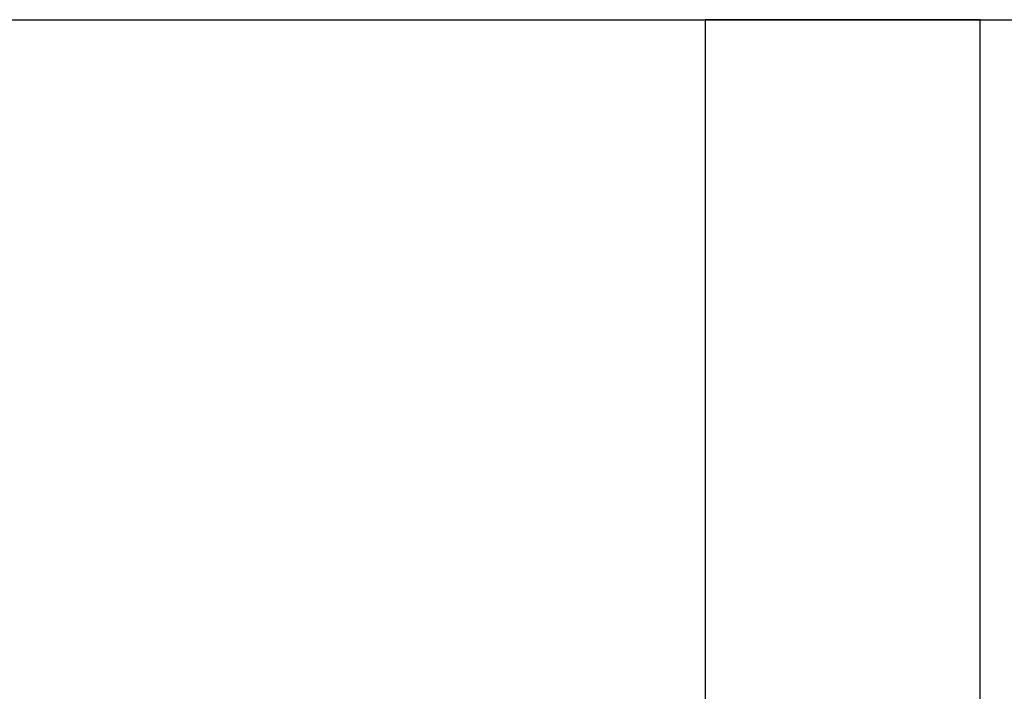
# Model space of a CAD drawing. Header units: metres. Extents: x 397.7 to 427.5, y 12.7 to 28.4.
# Tile 86 of 142: x 407.223 to 407.545, y 27.43 to 27.649. Entities that reach past the tile are written whole.
import ezdxf

# ---------------------------------------------------------------- set-up
doc = ezdxf.new("R2010")
doc.units = ezdxf.units.M
doc.layers.add('A-WALL-____-MCUT', color=7, linetype='Continuous', lineweight=25)
doc.layers.add('A-WALL-____-OTLN', color=7, linetype='Continuous', lineweight=25)

# ---------------------------------------------------------------- blocks, each defined once
blk = doc.blocks.new('Family - Evans P2-152743-05_CLI_AIRE_P2')
at = {"layer": 'A-WALL-____-MCUT', "color": 253, "true_color": 0xaaaaaa}
for p, q in [((1.72, 0.09), (0, 0.09)), ((0, 0.09), (0, 0)), ((0, 0), (1.72, 0))]:
    blk.add_line(p, q, dxfattribs=at)
at = {"layer": 'A-WALL-____-OTLN', "color": 253, "true_color": 0xaaaaaa}
for p, q in [((1.72, 0.09), (0, 0.09)), ((0, 0.09), (0, 0)), ((0, 0), (1.72, 0))]:
    blk.add_line(p, q, dxfattribs=at)
at = {"layer": 'A-WALL-____-OTLN', "color": 253, "lineweight": 18, "true_color": 0xaaaaaa}
blk.add_line((0, 0), (1.72, 0), dxfattribs=at)
blk = doc.blocks.new('Family - Evans P2-152905-05_CLI_AIRE_P2')
at = {"layer": 'A-WALL-____-MCUT', "color": 253, "true_color": 0xaaaaaa}
blk.add_line((0, 0), (2.89, 0), dxfattribs=at)
at = {"layer": 'A-WALL-____-OTLN', "color": 253, "true_color": 0xaaaaaa}
blk.add_line((0, 0), (2.89, 0), dxfattribs=at)
at = {"layer": 'A-WALL-____-OTLN', "color": 253, "lineweight": 18, "true_color": 0xaaaaaa}
blk.add_line((0, 0), (2.89049, 0), dxfattribs=at)
blk = doc.blocks.new('LONDR55-XX_ZZ-ARQ-CAA-M3D-Londres55_ifc-1-05_CLI_AIRE_P2')
at = {"layer": 'A-WALL-____-OTLN', "color": 253, "lineweight": 18, "true_color": 0xaaaaaa}
blk.add_blockref('Family - Evans P2-152905-05_CLI_AIRE_P2', (405.99698, 27.64946), dxfattribs=at)
at = {"layer": 'A-WALL-____-OTLN', "color": 253, "lineweight": 18, "true_color": 0xaaaaaa, "rotation": 270}
blk.add_blockref('Family - Evans P2-152743-05_CLI_AIRE_P2', (407.44698, 27.64946), dxfattribs=at)

msp = doc.modelspace()

# ---------------------------------------------------------------- block references
at = {"lineweight": 5}
msp.add_blockref('LONDR55-XX_ZZ-ARQ-CAA-M3D-Londres55_ifc-1-05_CLI_AIRE_P2', (0, 0), dxfattribs=at)

doc.saveas('drawing.dxf')
